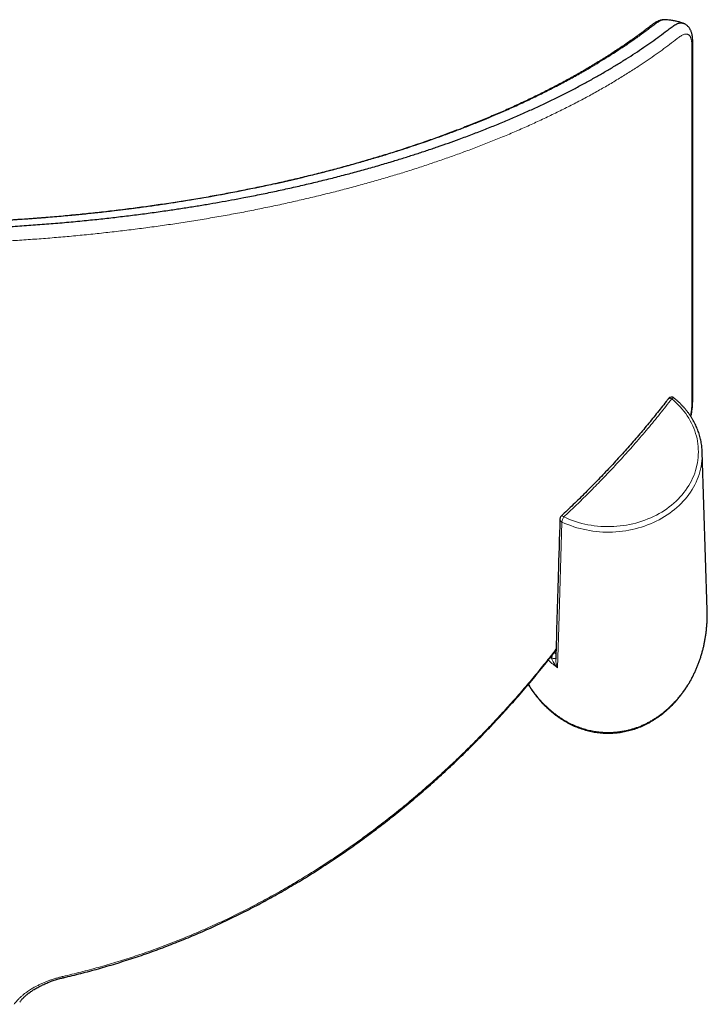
# Model space of a CAD drawing. Header units: millimetres. Extents: x 8 to 2236, y 12 to 2208.
# Tile 35 of 165: x 840 to 924, y 1314 to 1434. Entities that reach past the tile are written whole.
import ezdxf

# ---------------------------------------------------------------- set-up
doc = ezdxf.new("R2010")
doc.units = ezdxf.units.MM

msp = doc.modelspace()

# ---------------------------------------------------------------- linework, layer by layer
at = {"color": 7, "linetype": 'Continuous', "lineweight": 30}
for p, q in [((918.72, 1434.49), (918.71, 1434.49)), ((923.85, 1362.35), (923.24, 1381.66))]:
    msp.add_line(p, q, dxfattribs=at)
at = {"color": 252, "linetype": 'Continuous', "lineweight": 0}
msp.add_line((905.36, 1357), (905.15, 1357.16), dxfattribs=at)
at = {"color": 252, "linetype": 'Continuous', "lineweight": 0, "flags": 128}
for points in [[(906.33, 1373.74), (906.68, 1373.58), (907.04, 1373.44), (907.4, 1373.3), (907.76, 1373.18), (908.13, 1373.06), (908.51, 1372.96), (908.89, 1372.87), (909.27, 1372.79), (909.66, 1372.72), (910.05, 1372.67), (910.44, 1372.62), (910.84, 1372.59), (911.23, 1372.57), (911.63, 1372.56), (912.02, 1372.56), (912.42, 1372.57), (912.81, 1372.6), (913.21, 1372.64), (913.6, 1372.68), (913.99, 1372.75), (914.37, 1372.82), (914.76, 1372.9), (915.14, 1373), (915.51, 1373.1), (915.88, 1373.22), (916.24, 1373.35), (916.6, 1373.49), (916.95, 1373.64), (917.3, 1373.8), (917.64, 1373.97), (917.97, 1374.15), (918.29, 1374.34), (918.61, 1374.54), (918.91, 1374.74), (919.21, 1374.96), (919.5, 1375.19), (919.77, 1375.42), (920.04, 1375.67), (920.29, 1375.92), (920.54, 1376.18), (920.77, 1376.44), (920.99, 1376.71), (921.2, 1376.99), (921.4, 1377.28), (921.59, 1377.57), (921.76, 1377.86), (921.92, 1378.16), (922.06, 1378.47), (922.2, 1378.78), (922.32, 1379.09), (922.42, 1379.4), (922.51, 1379.72), (922.59, 1380.05), (922.66, 1380.37), (922.71, 1380.69), (922.74, 1381.02), (922.76, 1381.35), (922.77, 1381.68), (922.76, 1382.01), (922.74, 1382.33), (922.71, 1382.66), (922.66, 1382.99), (922.6, 1383.31), (922.52, 1383.63), (922.43, 1383.95), (922.32, 1384.27), (922.2, 1384.58), (922.07, 1384.89), (921.93, 1385.19), (921.77, 1385.5), (921.6, 1385.79), (921.41, 1386.08), (921.22, 1386.37), (921.01, 1386.65), (920.79, 1386.92), (920.55, 1387.18), (920.31, 1387.44), (920.05, 1387.69), (919.79, 1387.94), (919.51, 1388.17)], [(919.1, 1388.18), (919.1, 1388.18), (919.13, 1388.21), (919.18, 1388.23), (919.23, 1388.24), (919.3, 1388.24), (919.36, 1388.23), (919.44, 1388.2), (919.51, 1388.17)], [(919.81, 1388.26), (919.79, 1388.28), (919.75, 1388.28), (919.7, 1388.28), (919.64, 1388.25), (919.58, 1388.22), (919.51, 1388.17)], [(923.25, 1381.3), (923.24, 1381.25), (923.23, 1380.92), (923.2, 1380.59), (923.16, 1380.25), (923.11, 1379.92), (923.04, 1379.59), (922.95, 1379.27), (922.85, 1378.94), (922.74, 1378.62), (922.62, 1378.3), (922.48, 1377.99), (922.33, 1377.68), (922.16, 1377.38), (921.99, 1377.08), (921.8, 1376.78), (921.59, 1376.49), (921.38, 1376.21), (921.15, 1375.93), (920.92, 1375.66), (920.67, 1375.4), (920.41, 1375.15), (920.14, 1374.9), (919.86, 1374.66), (919.57, 1374.43), (919.27, 1374.2), (918.96, 1373.99), (918.64, 1373.79), (918.31, 1373.59), (917.98, 1373.4), (917.63, 1373.23), (917.29, 1373.06), (916.93, 1372.91), (916.57, 1372.76), (916.2, 1372.63), (915.82, 1372.5), (915.44, 1372.39), (915.06, 1372.29), (914.67, 1372.2), (914.28, 1372.12), (913.89, 1372.05), (913.49, 1372), (913.09, 1371.95), (912.69, 1371.92), (912.29, 1371.9), (911.88, 1371.89), (911.48, 1371.89), (911.08, 1371.9), (910.68, 1371.93), (910.28, 1371.97), (909.88, 1372.02), (909.48, 1372.08), (909.09, 1372.15), (908.7, 1372.23), (908.31, 1372.33), (907.93, 1372.43), (907.55, 1372.55), (907.18, 1372.68), (906.81, 1372.82), (906.45, 1372.96), (906.1, 1373.12)], [(906.1, 1373.12), (905.71, 1360.31), (905.56, 1355.32)], [(906, 1373.84), (906.02, 1373.86), (906.06, 1373.87), (906.1, 1373.86), (906.15, 1373.85), (906.21, 1373.82), (906.27, 1373.79), (906.33, 1373.74)], [(905.34, 1356.43), (905.34, 1356.43), (905.32, 1356.44), (905.28, 1356.44), (905.23, 1356.44), (905.17, 1356.45), (905.1, 1356.45), (905.02, 1356.46), (904.93, 1356.47), (904.84, 1356.48)]]:
    msp.add_lwpolyline(points, dxfattribs=at)
at = {"color": 7, "linetype": 'Continuous', "lineweight": 30}
for centre, radius, start, end in [((919.49, 1387.88), 0.5, 50.5851, 142.4193), ((915.34, 1381.41), 7.9, 359.1957, 4.3976), ((906.35, 1373.48), 0.5, 133.1502, 178.301)]:
    msp.add_arc(centre, radius, start, end, dxfattribs=at)
at = {"color": 252, "linetype": 'Continuous', "lineweight": 0}
for centre, radius, start, end in [((906.26, 1373.5), 0.41, 181.1648, 247.5814), ((907.48, 1372.95), 1.39, 145.5174, 172.9549), ((799.16, 1306.95), 47.2, 12.8391, 13.0385)]:
    msp.add_arc(centre, radius, start, end, dxfattribs=at)
msp.add_ellipse((911.76, 1367.44), major_axis=(0, -13.78), ratio=0.82898, start_param=5.6184, end_param=5.632859, dxfattribs=at)
at = {"color": 7, "linetype": 'Continuous', "lineweight": 30}
for points, knots in [([(727.61, 1434.06), (727.62, 1434.06), (727.69, 1434.09), (727.81, 1434.11), (727.99, 1434.1), (728.17, 1434.07), (728.37, 1434), (728.57, 1433.89), (728.77, 1433.76), (728.98, 1433.62), (729.2, 1433.46), (729.56, 1433.19), (730.06, 1432.81), (730.73, 1432.31), (731.43, 1431.81), (732.28, 1431.21), (733.28, 1430.54), (734.44, 1429.79), (735.63, 1429.04), (736.86, 1428.3), (738.05, 1427.62), (739.2, 1426.97), (740.31, 1426.38), (741.43, 1425.79), (742.58, 1425.2), (743.74, 1424.63), (745.03, 1424.02), (746.44, 1423.37), (747.99, 1422.68), (749.57, 1422.01), (751.18, 1421.35), (752.78, 1420.72), (754.37, 1420.12), (755.92, 1419.55), (757.51, 1419), (759.12, 1418.45), (760.76, 1417.92), (762.43, 1417.4), (764.12, 1416.89), (765.84, 1416.39), (767.59, 1415.9), (769.36, 1415.43), (771.16, 1414.98), (773.02, 1414.52), (774.95, 1414.07), (776.94, 1413.63), (778.95, 1413.21), (780.98, 1412.81), (783.02, 1412.43), (785.06, 1412.06), (787.13, 1411.72), (789.22, 1411.39), (791.33, 1411.08), (793.45, 1410.79), (795.6, 1410.51), (797.76, 1410.26), (799.94, 1410.03), (802.13, 1409.81), (804.33, 1409.62), (806.45, 1409.45), (808.49, 1409.31), (810.45, 1409.19), (812.41, 1409.09), (814.38, 1409), (816.39, 1408.92), (818.45, 1408.87), (820.56, 1408.82), (822.67, 1408.8), (824.78, 1408.8), (826.77, 1408.81), (828.66, 1408.84), (830.43, 1408.88), (832.18, 1408.93), (833.93, 1408.99), (835.66, 1409.07), (837.55, 1409.16), (839.59, 1409.28), (841.78, 1409.43), (843.96, 1409.6), (846.13, 1409.79), (848.22, 1409.99), (850.24, 1410.21), (852.19, 1410.43), (854.13, 1410.67), (856.05, 1410.92), (857.86, 1411.18), (859.55, 1411.43), (861.13, 1411.68), (862.68, 1411.93), (864.22, 1412.2), (865.74, 1412.47), (867.38, 1412.78), (869.14, 1413.13), (871, 1413.51), (872.85, 1413.91), (874.67, 1414.33), (876.48, 1414.76), (878.29, 1415.21), (880.09, 1415.68), (881.87, 1416.16), (883.62, 1416.66), (885.25, 1417.14), (886.77, 1417.61), (888.17, 1418.05), (889.55, 1418.5), (890.91, 1418.96), (892.24, 1419.43), (893.66, 1419.94), (895.16, 1420.5), (896.75, 1421.12), (898.3, 1421.74), (899.83, 1422.38), (901.3, 1423.02), (902.72, 1423.66), (904.09, 1424.3), (905.43, 1424.95), (906.74, 1425.61), (908.02, 1426.27), (909.28, 1426.95), (910.5, 1427.64), (911.69, 1428.32), (912.84, 1429.02), (913.96, 1429.71), (915.05, 1430.41), (916.09, 1431.11), (917.08, 1431.8), (918.04, 1432.49), (918.73, 1433.01), (919.2, 1433.37), (919.43, 1433.55), (919.67, 1433.71), (919.9, 1433.86), (920.12, 1433.98), (920.32, 1434.06), (920.51, 1434.1), (920.69, 1434.11), (920.82, 1434.09), (920.88, 1434.07), (920.9, 1434.06)], [0, 0, 0, 0, 0.000502, 0.002608, 0.004711, 0.006806, 0.008745, 0.010686, 0.012633, 0.014585, 0.016538, 0.018484, 0.024221, 0.029957, 0.036104, 0.04225, 0.051438, 0.060627, 0.069818, 0.079007, 0.088195, 0.095888, 0.103582, 0.111276, 0.118898, 0.126522, 0.134145, 0.143631, 0.153121, 0.162611, 0.1721, 0.181587, 0.190198, 0.198811, 0.207424, 0.216035, 0.224647, 0.23326, 0.241874, 0.250486, 0.259098, 0.267713, 0.276327, 0.284939, 0.294099, 0.303261, 0.312423, 0.321582, 0.330557, 0.339535, 0.348513, 0.357488, 0.366464, 0.375443, 0.384422, 0.393398, 0.402374, 0.411354, 0.420333, 0.42931, 0.437166, 0.445026, 0.452886, 0.460745, 0.468602, 0.476965, 0.485331, 0.493698, 0.502065, 0.510427, 0.517457, 0.524487, 0.531516, 0.538428, 0.545341, 0.552253, 0.561082, 0.569914, 0.578748, 0.587581, 0.596409, 0.604489, 0.612571, 0.620655, 0.628737, 0.636817, 0.643598, 0.650381, 0.657163, 0.663848, 0.670534, 0.677219, 0.685664, 0.694111, 0.702559, 0.711006, 0.719451, 0.728149, 0.736851, 0.745553, 0.754254, 0.762953, 0.770249, 0.777546, 0.784842, 0.792044, 0.799246, 0.806448, 0.815493, 0.824541, 0.833589, 0.842637, 0.851683, 0.860363, 0.869044, 0.877726, 0.886406, 0.895128, 0.90385, 0.912573, 0.921295, 0.929882, 0.938471, 0.947059, 0.955647, 0.963843, 0.97204, 0.980237, 0.982374, 0.984519, 0.986663, 0.988801, 0.990931, 0.993058, 0.995112, 0.997174, 0.999238, 1, 1, 1, 1]), ([(918.71, 1434.49), (918.68, 1434.49), (918.6, 1434.5), (918.48, 1434.49), (918.34, 1434.47), (918.2, 1434.45), (918.06, 1434.4), (917.91, 1434.35), (917.77, 1434.29), (917.63, 1434.22), (917.49, 1434.13), (917.33, 1434.03), (917.19, 1433.93), (917.09, 1433.86), (917.03, 1433.81), (916.99, 1433.78), (916.81, 1433.63), (916.49, 1433.39), (915.98, 1433), (915.43, 1432.6), (914.83, 1432.16), (914.22, 1431.74), (913.61, 1431.31), (912.98, 1430.89), (912.34, 1430.47), (911.7, 1430.05), (911.04, 1429.64), (910.38, 1429.23), (909.7, 1428.82), (909.02, 1428.42), (908.33, 1428.02), (907.63, 1427.62), (906.92, 1427.23), (906.2, 1426.84), (905.48, 1426.46), (904.74, 1426.08), (904, 1425.7), (903.25, 1425.32), (902.49, 1424.95), (901.73, 1424.59), (900.96, 1424.23), (900.18, 1423.87), (899.39, 1423.51), (898.59, 1423.16), (897.79, 1422.82), (896.98, 1422.47), (896.16, 1422.14), (895.34, 1421.8), (894.5, 1421.47), (893.66, 1421.14), (892.81, 1420.82), (891.96, 1420.5), (891.1, 1420.19), (890.24, 1419.88), (889.36, 1419.57), (888.49, 1419.27), (887.6, 1418.98), (886.71, 1418.68), (885.82, 1418.39), (884.92, 1418.11), (884.01, 1417.83), (883.1, 1417.56), (882.18, 1417.29), (881.26, 1417.02), (880.33, 1416.76), (879.4, 1416.5), (878.46, 1416.25), (877.52, 1416), (876.57, 1415.76), (875.62, 1415.52), (874.66, 1415.28), (873.7, 1415.06), (872.74, 1414.83), (871.77, 1414.61), (870.8, 1414.39), (869.82, 1414.18), (868.84, 1413.98), (867.86, 1413.78), (866.87, 1413.58), (865.88, 1413.39), (864.88, 1413.2), (863.88, 1413.01), (862.87, 1412.83), (861.87, 1412.66), (860.86, 1412.49), (859.85, 1412.33), (858.83, 1412.17), (857.81, 1412.01), (856.79, 1411.86), (855.76, 1411.71), (854.74, 1411.57), (853.71, 1411.44), (852.68, 1411.3), (851.65, 1411.18), (850.62, 1411.06), (849.58, 1410.94), (848.54, 1410.83), (847.5, 1410.72), (846.46, 1410.62), (845.41, 1410.52), (844.37, 1410.42), (843.32, 1410.34), (842.27, 1410.25), (841.22, 1410.17), (840.17, 1410.1), (839.11, 1410.03), (838.06, 1409.96), (837, 1409.9), (835.95, 1409.85), (834.89, 1409.8), (833.83, 1409.75), (832.77, 1409.71), (831.72, 1409.68), (830.66, 1409.64), (829.59, 1409.62), (828.53, 1409.6), (827.46, 1409.58), (826.4, 1409.57), (825.34, 1409.56), (824.28, 1409.56), (823.22, 1409.56), (822.16, 1409.57), (821.1, 1409.58), (820.04, 1409.59), (818.98, 1409.62), (817.92, 1409.64), (816.86, 1409.67), (815.81, 1409.71), (814.75, 1409.75), (813.7, 1409.79), (812.64, 1409.84), (811.59, 1409.9), (810.54, 1409.96), (809.49, 1410.02), (808.44, 1410.09), (807.38, 1410.17), (806.33, 1410.24), (805.28, 1410.33), (804.24, 1410.42), (803.19, 1410.51), (802.15, 1410.61), (801.1, 1410.71), (800.06, 1410.82), (799.03, 1410.93), (797.99, 1411.05), (796.96, 1411.17), (795.92, 1411.29), (794.89, 1411.42), (793.87, 1411.56), (792.85, 1411.7), (791.83, 1411.85), (790.81, 1411.99), (789.8, 1412.15), (788.79, 1412.31), (787.78, 1412.47), (786.78, 1412.64), (785.78, 1412.81), (784.78, 1412.99), (783.78, 1413.17), (782.79, 1413.36), (781.8, 1413.55), (780.82, 1413.74), (779.84, 1413.94), (778.86, 1414.15), (777.89, 1414.36), (776.92, 1414.57), (775.96, 1414.79), (775, 1415.01), (774.04, 1415.24), (773.09, 1415.47), (772.14, 1415.71), (771.2, 1415.95), (770.26, 1416.2), (769.32, 1416.45), (768.39, 1416.7), (767.46, 1416.96), (766.54, 1417.23), (765.63, 1417.5), (764.72, 1417.77), (763.81, 1418.05), (762.91, 1418.33), (762.02, 1418.61), (761.13, 1418.9), (760.26, 1419.2), (759.38, 1419.49), (758.51, 1419.8), (757.65, 1420.1), (756.8, 1420.41), (755.95, 1420.73), (755.11, 1421.05), (754.27, 1421.37), (753.44, 1421.7), (752.62, 1422.03), (751.8, 1422.36), (750.99, 1422.7), (750.19, 1423.05), (749.4, 1423.39), (748.61, 1423.74), (747.83, 1424.1), (747.06, 1424.46), (746.3, 1424.82), (745.54, 1425.19), (744.79, 1425.56), (744.05, 1425.93), (743.32, 1426.31), (742.59, 1426.69), (741.87, 1427.08), (741.17, 1427.47), (740.47, 1427.86), (739.78, 1428.26), (739.09, 1428.66), (738.42, 1429.06), (737.75, 1429.47), (737.09, 1429.88), (736.45, 1430.29), (735.81, 1430.71), (735.18, 1431.13), (734.56, 1431.55), (733.95, 1431.98), (733.35, 1432.41), (732.78, 1432.82), (732.25, 1433.22), (731.85, 1433.53), (731.56, 1433.75), (731.45, 1433.84), (731.37, 1433.9), (731.3, 1433.96), (731.17, 1434.04), (731, 1434.15), (730.84, 1434.24), (730.68, 1434.32), (730.53, 1434.38), (730.38, 1434.43), (730.24, 1434.46), (730.1, 1434.48), (729.97, 1434.5), (729.87, 1434.5), (729.82, 1434.49), (729.81, 1434.49)], [0, 0, 0, 0, 0.0005898, 0.0014884, 0.0024151, 0.0033797, 0.0043935, 0.0054686, 0.0066171, 0.0076545, 0.0087188, 0.0099761, 0.0114141, 0.0122555, 0.0126331, 0.0129898, 0.0133407, 0.0178288, 0.0221094, 0.0274561, 0.0327917, 0.0381151, 0.0434261, 0.0487242, 0.0540092, 0.0592809, 0.0645389, 0.069783, 0.075013, 0.0802287, 0.0854298, 0.0906163, 0.095788, 0.100944, 0.1060846, 0.1112254, 0.1163466, 0.1214491, 0.1265338, 0.1316016, 0.1366534, 0.1416903, 0.1467131, 0.1517226, 0.15672, 0.1617059, 0.1666814, 0.1716474, 0.1766047, 0.1815542, 0.1864842, 0.1913943, 0.1962881, 0.2011667, 0.2060313, 0.210883, 0.215723, 0.2205521, 0.2253579, 0.2301459, 0.2349299, 0.2397063, 0.2444714, 0.2492217, 0.2539537, 0.2586641, 0.263338, 0.2680491, 0.2727417, 0.2774167, 0.2820751, 0.2867181, 0.2913467, 0.2959618, 0.3005644, 0.3051557, 0.3097366, 0.3143081, 0.3188712, 0.3234269, 0.3279763, 0.3325203, 0.3370599, 0.3415963, 0.3460935, 0.3505847, 0.3550803, 0.3595754, 0.3640642, 0.3685419, 0.3730043, 0.3774468, 0.3818668, 0.3862866, 0.3907154, 0.3951355, 0.3995479, 0.4039534, 0.408353, 0.4127477, 0.4171383, 0.4215257, 0.4259098, 0.4302873, 0.4346587, 0.4390252, 0.4433876, 0.447747, 0.4521043, 0.4564605, 0.460817, 0.4651509, 0.4694827, 0.4738283, 0.4781828, 0.4825411, 0.4868972, 0.4912453, 0.4955801, 0.4998969, 0.504204, 0.5085491, 0.5128897, 0.5172266, 0.5215609, 0.5258934, 0.5302252, 0.534557, 0.5388897, 0.5432241, 0.5475611, 0.5519017, 0.5562468, 0.5605973, 0.5649542, 0.5693184, 0.5736909, 0.5780725, 0.5824642, 0.586853, 0.5912447, 0.595641, 0.6000429, 0.6044511, 0.6088668, 0.6132907, 0.6177238, 0.6221623, 0.6265933, 0.63103, 0.6354756, 0.6399295, 0.6443911, 0.6488599, 0.6533352, 0.6578163, 0.6623035, 0.6668175, 0.6713391, 0.6758656, 0.6803982, 0.6849377, 0.6894851, 0.6940414, 0.6986076, 0.7031847, 0.7077737, 0.7123755, 0.7169912, 0.7216217, 0.726268, 0.7309313, 0.7356124, 0.7403123, 0.7450198, 0.7497329, 0.7544564, 0.7591913, 0.7639384, 0.7686986, 0.7734728, 0.7782618, 0.7830557, 0.7878519, 0.7926683, 0.7975025, 0.8023518, 0.8072136, 0.8120851, 0.8169634, 0.8218472, 0.8267732, 0.8317104, 0.8366563, 0.841612, 0.8465783, 0.8515562, 0.8565468, 0.8615509, 0.8665696, 0.8716039, 0.8766547, 0.881723, 0.8868099, 0.8919164, 0.8970434, 0.9021928, 0.9073123, 0.9124641, 0.9176345, 0.9228228, 0.928028, 0.9332492, 0.9384853, 0.9437354, 0.9489984, 0.9542732, 0.9595588, 0.964854, 0.9701576, 0.9754686, 0.9801539, 0.9850289, 0.9866816, 0.9880952, 0.9883615, 0.9886281, 0.9899841, 0.9913553, 0.9927361, 0.9939392, 0.9950703, 0.99613, 0.9971264, 0.9980698, 0.9989706, 0.9998371, 1, 1, 1, 1]), ([(920.9, 1434.06), (920.85, 1434.08), (920.65, 1434.15), (920.3, 1434.25), (919.86, 1434.35), (919.38, 1434.43), (919.01, 1434.48), (918.77, 1434.49), (918.72, 1434.49)], [0, 0, 0, 0, 0.07164, 0.284268, 0.488272, 0.683319, 0.929004, 1, 1, 1, 1]), ([(918.77, 1434.49), (918.77, 1434.49), (918.75, 1434.49), (918.74, 1434.49), (918.73, 1434.49)], [0, 0, 0, 0, 0.229799, 1, 1, 1, 1]), ([(921.84, 1386.01), (921.86, 1386.07), (921.89, 1386.22), (921.93, 1386.44), (921.97, 1386.68), (922, 1386.92), (922.03, 1387.14), (922.05, 1387.34), (922.06, 1387.53), (922.07, 1387.72), (922.08, 1387.91), (922.08, 1388.09), (922.09, 1388.34), (922.09, 1388.67), (922.09, 1389.11), (922.08, 1389.66), (922.09, 1397.06), (922.08, 1407.65), (922.09, 1419.69), (922.09, 1425.61), (922.09, 1428.54), (922.09, 1430.04), (922.08, 1430.91), (922.09, 1431.47), (922.08, 1431.86), (922.07, 1432.1), (922.06, 1432.3), (922.04, 1432.46), (922.02, 1432.58), (921.99, 1432.71), (921.95, 1432.86), (921.9, 1433.01), (921.84, 1433.16), (921.78, 1433.29), (921.71, 1433.41), (921.63, 1433.53), (921.54, 1433.63), (921.44, 1433.74), (921.34, 1433.83), (921.22, 1433.91), (921.1, 1433.98), (920.99, 1434.03), (920.93, 1434.05), (920.9, 1434.06)], [0, 0, 0, 0, 0.002648, 0.006276, 0.01002, 0.013785, 0.017589, 0.020738, 0.024008, 0.027396, 0.03093, 0.034639, 0.038228, 0.046102, 0.054742, 0.065435, 0.081192, 0.517193, 0.730156, 0.835171, 0.887621, 0.913839, 0.929238, 0.942417, 0.948429, 0.953169, 0.957072, 0.96019, 0.962443, 0.964739, 0.96829, 0.971632, 0.974766, 0.977714, 0.980505, 0.983168, 0.985728, 0.988478, 0.991132, 0.99371, 0.996238, 0.998706, 1, 1, 1, 1]), ([(919.1, 1388.18), (919.01, 1388.07), (918.72, 1387.7), (918.24, 1387.08), (917.63, 1386.32), (917.02, 1385.57), (916.4, 1384.81), (915.77, 1384.07), (915.13, 1383.32), (914.48, 1382.57), (913.82, 1381.83), (913.15, 1381.09), (912.48, 1380.35), (911.79, 1379.62), (911.09, 1378.88), (910.39, 1378.15), (909.68, 1377.42), (908.96, 1376.7), (908.23, 1375.97), (907.49, 1375.26), (906.75, 1374.54), (906.25, 1374.08), (906, 1373.84)], [0, 0, 0, 0, 0.023684, 0.075143, 0.126597, 0.178045, 0.229489, 0.280927, 0.332358, 0.383784, 0.435204, 0.486617, 0.538032, 0.589467, 0.640912, 0.692369, 0.743836, 0.795314, 0.846802, 0.8983, 0.949808, 1, 1, 1, 1]), ([(923.22, 1382.03), (923.21, 1382.12), (923.2, 1382.33), (923.15, 1382.63), (923.1, 1382.95), (923.03, 1383.26), (922.95, 1383.58), (922.86, 1383.89), (922.76, 1384.19), (922.64, 1384.5), (922.51, 1384.8), (922.37, 1385.09), (922.22, 1385.39), (922.06, 1385.67), (921.88, 1385.96), (921.7, 1386.24), (921.5, 1386.51), (921.29, 1386.78), (921.07, 1387.04), (920.84, 1387.29), (920.61, 1387.54), (920.36, 1387.79), (920.1, 1388.02), (919.92, 1388.17), (919.82, 1388.25), (919.81, 1388.26)], [0, 0, 0, 0, 0.041654, 0.086959, 0.132272, 0.177594, 0.222929, 0.268279, 0.313647, 0.359033, 0.404441, 0.44987, 0.495323, 0.540798, 0.586298, 0.631821, 0.677367, 0.722936, 0.768528, 0.81414, 0.859773, 0.905424, 0.951094, 0.994402, 1, 1, 1, 1]), ([(905.85, 1373.49), (905.78, 1371.21), (905.61, 1365.5), (905.44, 1359.8), (905.34, 1356.38)], [0, 0, 0, 0, 0.400833, 1, 1, 1, 1]), ([(923.85, 1361.64), (923.85, 1361.67), (923.86, 1361.91), (923.85, 1362.15), (923.84, 1362.35)], [0, 0, 0, 0, 0.152369, 1, 1, 1, 1]), ([(911.76, 1347.32), (911.82, 1347.32), (912.01, 1347.32), (912.31, 1347.33), (912.67, 1347.36), (913.02, 1347.39), (913.38, 1347.45), (913.73, 1347.51), (914.08, 1347.59), (914.43, 1347.67), (914.78, 1347.77), (915.13, 1347.89), (915.47, 1348.01), (915.81, 1348.15), (916.15, 1348.3), (916.49, 1348.47), (916.82, 1348.64), (917.14, 1348.83), (917.47, 1349.03), (917.79, 1349.24), (918.1, 1349.46), (918.41, 1349.7), (918.71, 1349.95), (919.01, 1350.21), (919.3, 1350.48), (919.59, 1350.76), (919.87, 1351.05), (920.14, 1351.35), (920.4, 1351.67), (920.66, 1351.99), (920.91, 1352.33), (921.15, 1352.67), (921.39, 1353.03), (921.61, 1353.39), (921.83, 1353.77), (922.03, 1354.15), (922.23, 1354.54), (922.41, 1354.94), (922.59, 1355.35), (922.76, 1355.76), (922.91, 1356.19), (923.05, 1356.61), (923.19, 1357.05), (923.31, 1357.49), (923.42, 1357.93), (923.51, 1358.38), (923.6, 1358.84), (923.67, 1359.3), (923.73, 1359.76), (923.78, 1360.22), (923.82, 1360.69), (923.84, 1361.15), (923.85, 1361.47), (923.85, 1361.63), (923.85, 1361.64)], [0, 0, 0, 0, 0.009293, 0.026513, 0.043744, 0.060993, 0.078271, 0.095586, 0.112948, 0.130366, 0.147849, 0.165406, 0.183045, 0.200775, 0.218603, 0.236537, 0.254584, 0.272751, 0.291045, 0.309472, 0.328037, 0.346745, 0.365601, 0.38461, 0.403774, 0.423098, 0.442582, 0.46223, 0.482042, 0.502019, 0.52216, 0.542467, 0.562936, 0.583566, 0.604355, 0.625299, 0.646395, 0.667638, 0.689023, 0.710544, 0.732195, 0.753969, 0.77586, 0.797858, 0.819957, 0.842146, 0.864418, 0.886762, 0.909169, 0.931628, 0.954129, 0.976662, 0.999216, 1, 1, 1, 1]), ([(845.19, 1317.44), (845.37, 1317.49), (845.92, 1317.61), (846.81, 1317.83), (847.87, 1318.1), (848.94, 1318.39), (849.99, 1318.68), (851.05, 1318.99), (852.11, 1319.32), (853.16, 1319.65), (854.21, 1320), (855.25, 1320.35), (856.29, 1320.72), (857.33, 1321.11), (858.36, 1321.5), (859.39, 1321.91), (860.42, 1322.33), (861.45, 1322.76), (862.47, 1323.2), (863.49, 1323.66), (864.51, 1324.13), (865.53, 1324.62), (866.54, 1325.11), (867.55, 1325.62), (868.56, 1326.14), (869.56, 1326.67), (870.55, 1327.21), (871.55, 1327.77), (872.54, 1328.34), (873.53, 1328.92), (874.51, 1329.51), (875.49, 1330.12), (876.47, 1330.74), (877.43, 1331.36), (878.4, 1332), (879.36, 1332.66), (880.32, 1333.32), (881.27, 1334), (882.21, 1334.69), (883.15, 1335.39), (884.09, 1336.1), (885.02, 1336.83), (885.94, 1337.56), (886.86, 1338.31), (887.77, 1339.07), (888.68, 1339.84), (889.58, 1340.62), (890.48, 1341.42), (891.38, 1342.22), (892.26, 1343.04), (893.15, 1343.88), (894.02, 1344.72), (894.89, 1345.57), (895.75, 1346.43), (896.6, 1347.31), (897.45, 1348.19), (898.29, 1349.09), (899.13, 1350), (899.96, 1350.93), (900.78, 1351.86), (901.6, 1352.81), (902.41, 1353.76), (903.21, 1354.73), (904, 1355.71), (904.72, 1356.61), (905.18, 1357.19), (905.37, 1357.44)], [0, 0, 0, 0, 0.007831, 0.022688, 0.03757, 0.052474, 0.067398, 0.08234, 0.097298, 0.112268, 0.12725, 0.14224, 0.157236, 0.172235, 0.187234, 0.20223, 0.217272, 0.232418, 0.247588, 0.262784, 0.27801, 0.293269, 0.308563, 0.323896, 0.339271, 0.354657, 0.370045, 0.385504, 0.401022, 0.416588, 0.432191, 0.447819, 0.463459, 0.479098, 0.49475, 0.510558, 0.526386, 0.542239, 0.558119, 0.574029, 0.589974, 0.605955, 0.621977, 0.638041, 0.654153, 0.670314, 0.686529, 0.7028, 0.71913, 0.735524, 0.751983, 0.76852, 0.784959, 0.801453, 0.81803, 0.834685, 0.851412, 0.868206, 0.885061, 0.901972, 0.918932, 0.935935, 0.952975, 0.970045, 0.987137, 1, 1, 1, 1]), ([(901.99, 1353.27), (902.01, 1353.23), (902.1, 1353.08), (902.27, 1352.81), (902.51, 1352.45), (902.76, 1352.11), (903.02, 1351.78), (903.28, 1351.46), (903.55, 1351.15), (903.83, 1350.85), (904.12, 1350.57), (904.41, 1350.29), (904.71, 1350.03), (905.01, 1349.78), (905.32, 1349.53), (905.64, 1349.31), (905.95, 1349.09), (906.28, 1348.89), (906.61, 1348.69), (906.94, 1348.51), (907.27, 1348.35), (907.61, 1348.19), (907.95, 1348.05), (908.3, 1347.92), (908.65, 1347.8), (908.99, 1347.7), (909.35, 1347.61), (909.7, 1347.53), (910.05, 1347.46), (910.41, 1347.41), (910.76, 1347.36), (911.12, 1347.34), (911.45, 1347.32), (911.67, 1347.32), (911.76, 1347.32)], [0, 0, 0, 0, 0.009688, 0.045522, 0.081075, 0.116344, 0.151326, 0.186021, 0.220428, 0.254548, 0.288383, 0.321937, 0.355213, 0.388217, 0.420955, 0.453434, 0.485662, 0.517649, 0.549403, 0.580936, 0.612259, 0.643383, 0.674322, 0.70509, 0.735699, 0.766164, 0.7965, 0.826722, 0.856846, 0.886887, 0.916862, 0.946788, 0.97668, 1, 1, 1, 1]), ([(839.86, 1314.44), (839.88, 1314.48), (839.94, 1314.57), (840.05, 1314.7), (840.17, 1314.84), (840.3, 1314.98), (840.45, 1315.12), (840.6, 1315.26), (840.77, 1315.4), (840.94, 1315.54), (841.12, 1315.68), (841.32, 1315.81), (841.52, 1315.94), (841.73, 1316.08), (841.95, 1316.2), (842.18, 1316.33), (842.42, 1316.45), (842.66, 1316.57), (842.91, 1316.68), (843.16, 1316.79), (843.42, 1316.9), (843.68, 1317), (843.95, 1317.09), (844.22, 1317.18), (844.48, 1317.26), (844.75, 1317.33), (844.99, 1317.4), (845.13, 1317.43), (845.19, 1317.44)], [0, 0, 0, 0, 0.033364, 0.072516, 0.111656, 0.150618, 0.189649, 0.228781, 0.268028, 0.307399, 0.346891, 0.386497, 0.426205, 0.466, 0.505897, 0.545423, 0.58518, 0.625079, 0.665033, 0.704937, 0.744704, 0.784261, 0.823544, 0.862496, 0.901072, 0.939237, 0.976965, 1, 1, 1, 1])]:
    msp.add_open_spline(points, degree=3, knots=knots, dxfattribs=at)
at = {"color": 252, "linetype": 'Continuous', "lineweight": 0}
for points, knots in [([(918.71, 1434.49), (918.65, 1434.49), (918.55, 1434.49), (918.39, 1434.46), (918.22, 1434.41), (918.04, 1434.33), (917.84, 1434.22), (917.63, 1434.08), (917.42, 1433.92), (916.91, 1433.53), (916.1, 1432.92), (915.09, 1432.19), (914.2, 1431.57), (913.42, 1431.04), (912.6, 1430.5), (911.67, 1429.91), (910.67, 1429.29), (909.57, 1428.63), (908.34, 1427.92), (906.96, 1427.16), (905.47, 1426.37), (903.97, 1425.6), (902.46, 1424.86), (900.9, 1424.13), (899.45, 1423.48), (898.13, 1422.9), (896.93, 1422.4), (895.63, 1421.87), (894.22, 1421.31), (892.7, 1420.73), (891.23, 1420.19), (889.83, 1419.7), (888.52, 1419.25), (887.22, 1418.81), (885.83, 1418.37), (884.33, 1417.9), (882.72, 1417.42), (881.16, 1416.97), (879.67, 1416.55), (878.24, 1416.17), (876.82, 1415.8), (875.41, 1415.45), (874.02, 1415.11), (872.61, 1414.78), (871.19, 1414.46), (869.75, 1414.15), (868.28, 1413.85), (866.79, 1413.55), (865.28, 1413.26), (863.73, 1412.97), (862.15, 1412.7), (860.54, 1412.43), (858.91, 1412.17), (857.24, 1411.91), (855.56, 1411.67), (853.97, 1411.46), (852.49, 1411.27), (851, 1411.09), (849.42, 1410.91), (847.72, 1410.73), (845.86, 1410.55), (843.83, 1410.37), (841.68, 1410.2), (839.56, 1410.05), (837.47, 1409.92), (835.37, 1409.81), (833.45, 1409.73), (831.72, 1409.67), (830.18, 1409.62), (828.53, 1409.59), (826.76, 1409.56), (824.88, 1409.55), (823.11, 1409.55), (821.43, 1409.57), (819.7, 1409.59), (817.82, 1409.64), (815.83, 1409.7), (813.89, 1409.78), (812.01, 1409.87), (810.14, 1409.97), (808.16, 1410.1), (806.08, 1410.25), (803.9, 1410.44), (801.77, 1410.63), (799.7, 1410.85), (797.68, 1411.07), (795.61, 1411.32), (793.5, 1411.6), (791.61, 1411.87), (789.79, 1412.14), (788.07, 1412.41), (786.22, 1412.72), (784.44, 1413.03), (782.73, 1413.35), (781.03, 1413.69), (779.24, 1414.05), (777.38, 1414.45), (775.45, 1414.89), (773.58, 1415.33), (771.77, 1415.78), (770.03, 1416.23), (768.26, 1416.71), (766.46, 1417.22), (764.86, 1417.69), (763.47, 1418.12), (762.05, 1418.57), (760.41, 1419.1), (758.63, 1419.71), (756.92, 1420.32), (755.29, 1420.93), (753.67, 1421.56), (752.06, 1422.2), (750.47, 1422.87), (748.93, 1423.54), (747.43, 1424.22), (745.97, 1424.91), (744.5, 1425.62), (743.03, 1426.37), (741.73, 1427.06), (740.6, 1427.68), (739.63, 1428.24), (738.64, 1428.82), (737.67, 1429.4), (736.72, 1429.99), (735.79, 1430.58), (734.89, 1431.18), (734, 1431.79), (733.21, 1432.34), (732.5, 1432.86), (731.98, 1433.24), (731.57, 1433.56), (731.26, 1433.81), (730.95, 1434.04), (730.65, 1434.24), (730.38, 1434.38), (730.16, 1434.45), (729.98, 1434.49), (729.87, 1434.5), (729.82, 1434.49), (729.81, 1434.49)], [0, 0, 0, 0, 0.001943, 0.003733, 0.005526, 0.007316, 0.009233, 0.011153, 0.013076, 0.014998, 0.025186, 0.035374, 0.041707, 0.04804, 0.05496, 0.061881, 0.070275, 0.078669, 0.087063, 0.097768, 0.108474, 0.118549, 0.128624, 0.138741, 0.148857, 0.156157, 0.163457, 0.170757, 0.179566, 0.188375, 0.197183, 0.20453, 0.211877, 0.218798, 0.225719, 0.234115, 0.242513, 0.250909, 0.258049, 0.26519, 0.27233, 0.27905, 0.28577, 0.29249, 0.29925, 0.306011, 0.312772, 0.319694, 0.326617, 0.33354, 0.340709, 0.347878, 0.355046, 0.362386, 0.369726, 0.377065, 0.382976, 0.388887, 0.396059, 0.403231, 0.410403, 0.419551, 0.428698, 0.437307, 0.445916, 0.454573, 0.463231, 0.469522, 0.475814, 0.482106, 0.489769, 0.497434, 0.505097, 0.511513, 0.51793, 0.526264, 0.534598, 0.542321, 0.550045, 0.557769, 0.565492, 0.574589, 0.583687, 0.592783, 0.601362, 0.609941, 0.61852, 0.62787, 0.63722, 0.643267, 0.651683, 0.660099, 0.667893, 0.675689, 0.683484, 0.691279, 0.700446, 0.709614, 0.71878, 0.727403, 0.736027, 0.74465, 0.75403, 0.76341, 0.76947, 0.775912, 0.785941, 0.79597, 0.805309, 0.814648, 0.823986, 0.833632, 0.843279, 0.852925, 0.862439, 0.871953, 0.881466, 0.891804, 0.902143, 0.90882, 0.916252, 0.92369, 0.931128, 0.938567, 0.946016, 0.953465, 0.960915, 0.96837, 0.974023, 0.979676, 0.982506, 0.985337, 0.988165, 0.99099, 0.993554, 0.996118, 0.997879, 0.999641, 1, 1, 1, 1]), ([(921.8, 1386.08), (921.8, 1386.1), (921.82, 1386.21), (921.86, 1386.41), (921.9, 1386.69), (921.93, 1386.94), (921.95, 1387.18), (921.96, 1387.39), (921.96, 1387.64), (921.97, 1388.21), (921.97, 1389.07), (921.96, 1390.54), (921.97, 1398.53), (921.97, 1410.11), (921.96, 1422.46), (921.97, 1428.25), (921.96, 1430.23), (921.97, 1430.87), (921.96, 1431.25), (921.96, 1431.53), (921.95, 1431.71), (921.93, 1431.89), (921.9, 1432.06), (921.86, 1432.21), (921.82, 1432.34), (921.76, 1432.46), (921.69, 1432.56), (921.61, 1432.63), (921.52, 1432.69), (921.43, 1432.73), (921.32, 1432.75), (921.2, 1432.75), (921.07, 1432.72), (920.93, 1432.67), (920.77, 1432.6), (920.61, 1432.5), (920.41, 1432.37), (919.96, 1432.01), (919.27, 1431.48), (918.33, 1430.79), (917.38, 1430.11), (916.4, 1429.44), (915.33, 1428.72), (914.12, 1427.95), (912.79, 1427.13), (911.41, 1426.31), (910, 1425.51), (908.54, 1424.72), (907.04, 1423.94), (905.51, 1423.18), (903.94, 1422.42), (902.33, 1421.69), (900.71, 1420.97), (899.07, 1420.27), (897.43, 1419.61), (895.79, 1418.96), (894.17, 1418.35), (892.55, 1417.77), (890.96, 1417.21), (889.34, 1416.66), (887.7, 1416.13), (886.03, 1415.61), (884.33, 1415.11), (882.61, 1414.61), (880.85, 1414.13), (879.07, 1413.65), (877.26, 1413.2), (875.42, 1412.75), (873.54, 1412.32), (871.64, 1411.89), (869.7, 1411.49), (867.73, 1411.09), (865.73, 1410.72), (863.69, 1410.35), (861.64, 1410.01), (859.58, 1409.68), (857.54, 1409.38), (855.51, 1409.1), (853.46, 1408.83), (851.4, 1408.59), (849.32, 1408.36), (847.23, 1408.15), (845.13, 1407.95), (843.02, 1407.78), (840.91, 1407.62), (838.81, 1407.49), (836.72, 1407.37), (834.68, 1407.27), (832.66, 1407.19), (830.71, 1407.13), (828.79, 1407.09), (826.92, 1407.06), (825.03, 1407.05), (823.1, 1407.05), (821.13, 1407.07), (819.15, 1407.1), (817.18, 1407.15), (815.21, 1407.22), (813.25, 1407.3), (811.3, 1407.4), (809.36, 1407.51), (807.42, 1407.64), (805.47, 1407.78), (803.51, 1407.94), (801.55, 1408.12), (799.58, 1408.32), (797.62, 1408.53), (795.67, 1408.76), (793.66, 1409.01), (791.58, 1409.29), (789.44, 1409.6), (787.3, 1409.94), (785.17, 1410.29), (783.04, 1410.67), (780.94, 1411.06), (778.87, 1411.48), (776.85, 1411.9), (774.89, 1412.33), (772.98, 1412.78), (771.15, 1413.22), (769.37, 1413.67), (767.64, 1414.13), (765.93, 1414.6), (764.24, 1415.09), (762.56, 1415.59), (760.9, 1416.11), (759.26, 1416.64), (757.66, 1417.17), (756.09, 1417.72), (754.55, 1418.28), (753.03, 1418.85), (751.54, 1419.42), (750.07, 1420.02), (748.62, 1420.62), (747.18, 1421.24), (745.77, 1421.88), (744.38, 1422.52), (743.02, 1423.17), (741.65, 1423.86), (740.26, 1424.57), (738.87, 1425.32), (737.52, 1426.08), (736.2, 1426.84), (734.92, 1427.62), (733.65, 1428.42), (732.4, 1429.24), (731.16, 1430.09), (729.96, 1430.95), (729.04, 1431.64), (728.46, 1432.09), (728.17, 1432.32), (727.96, 1432.47), (727.77, 1432.59), (727.58, 1432.68), (727.41, 1432.73), (727.25, 1432.75), (727.12, 1432.74), (727.01, 1432.7), (726.91, 1432.64), (726.81, 1432.54), (726.73, 1432.41), (726.66, 1432.25), (726.62, 1432.09), (726.59, 1431.9), (726.57, 1431.71), (726.56, 1431.53), (726.55, 1431.12), (726.54, 1430.43), (726.55, 1429.46), (726.55, 1427.85), (726.54, 1418.88), (726.56, 1407.32), (726.55, 1395.16), (726.56, 1390.3), (726.55, 1388.22), (726.55, 1387.66), (726.56, 1387.39), (726.57, 1387.17), (726.59, 1386.93), (726.62, 1386.67), (726.66, 1386.39), (726.7, 1386.2), (726.72, 1386.09), (726.72, 1386.08)], [0, 0, 0, 0, 0.000146, 0.001053, 0.001959, 0.002875, 0.003794, 0.004574, 0.005355, 0.00692, 0.011618, 0.016317, 0.025714, 0.113106, 0.163499, 0.182589, 0.186658, 0.188693, 0.190728, 0.191527, 0.192326, 0.193231, 0.194135, 0.195051, 0.195967, 0.196892, 0.19782, 0.198725, 0.19963, 0.200547, 0.201464, 0.202391, 0.203321, 0.204316, 0.205312, 0.206324, 0.207337, 0.208705, 0.213631, 0.218488, 0.223345, 0.228088, 0.232832, 0.238858, 0.244886, 0.250915, 0.256947, 0.262975, 0.269006, 0.275018, 0.281033, 0.286984, 0.292937, 0.298725, 0.304516, 0.310018, 0.315522, 0.320711, 0.325903, 0.330954, 0.336072, 0.341191, 0.346316, 0.351443, 0.356582, 0.361723, 0.366888, 0.372056, 0.377262, 0.38247, 0.387729, 0.392989, 0.398298, 0.40361, 0.408952, 0.414298, 0.419414, 0.424533, 0.429655, 0.434779, 0.439904, 0.445032, 0.450151, 0.455273, 0.460352, 0.465433, 0.470388, 0.475344, 0.480067, 0.484793, 0.489258, 0.493726, 0.498077, 0.502741, 0.50742, 0.5121, 0.516785, 0.521472, 0.526128, 0.530786, 0.535438, 0.540092, 0.544814, 0.549537, 0.554342, 0.559149, 0.563986, 0.568824, 0.573661, 0.579037, 0.584479, 0.589924, 0.595476, 0.601032, 0.606595, 0.61216, 0.617595, 0.623033, 0.628255, 0.63348, 0.638499, 0.643521, 0.648456, 0.653519, 0.658597, 0.663677, 0.668758, 0.673841, 0.678885, 0.683931, 0.688962, 0.693995, 0.699092, 0.704189, 0.709367, 0.714547, 0.719752, 0.724958, 0.73016, 0.735873, 0.741588, 0.747305, 0.753024, 0.758746, 0.764469, 0.770533, 0.776599, 0.782668, 0.788738, 0.791042, 0.792204, 0.793365, 0.794541, 0.795717, 0.796928, 0.798147, 0.799165, 0.800183, 0.801218, 0.802252, 0.803654, 0.804672, 0.805689, 0.806723, 0.807756, 0.808454, 0.809153, 0.81323, 0.817308, 0.821386, 0.833619, 0.93146, 0.968, 0.988376, 0.992963, 0.994601, 0.99542, 0.996239, 0.997176, 0.998116, 0.999023, 0.999931, 1, 1, 1, 1]), ([(919.51, 1388.17), (919.27, 1387.87), (918.8, 1387.25), (918.07, 1386.34), (917.34, 1385.44), (916.59, 1384.54), (915.83, 1383.64), (915.07, 1382.76), (914.31, 1381.9), (913.55, 1381.06), (912.78, 1380.22), (911.79, 1379.16), (910.57, 1377.88), (909.14, 1376.44), (907.73, 1375.06), (906.8, 1374.18), (906.33, 1373.74)], [0, 0, 0, 0, 0.061895, 0.123802, 0.184948, 0.246095, 0.307285, 0.368476, 0.42654, 0.484605, 0.542707, 0.600809, 0.705599, 0.810444, 0.905202, 1, 1, 1, 1]), ([(911.76, 1347.41), (911.92, 1347.41), (912.26, 1347.42), (912.74, 1347.45), (913.19, 1347.51), (913.61, 1347.58), (914.04, 1347.66), (914.46, 1347.77), (914.88, 1347.89), (915.29, 1348.03), (915.7, 1348.19), (916.11, 1348.37), (916.5, 1348.56), (916.88, 1348.76), (917.25, 1348.98), (917.62, 1349.21), (917.98, 1349.45), (918.33, 1349.71), (918.67, 1349.99), (919.01, 1350.28), (919.36, 1350.6), (919.7, 1350.95), (920.04, 1351.31), (920.36, 1351.68), (920.66, 1352.06), (920.96, 1352.46), (921.24, 1352.86), (921.55, 1353.35), (921.89, 1353.93), (922.23, 1354.6), (922.55, 1355.29), (922.83, 1355.99), (923.07, 1356.71), (923.3, 1357.47), (923.49, 1358.28), (923.65, 1359.14), (923.76, 1360), (923.84, 1360.83), (923.85, 1361.38), (923.85, 1361.64)], [0, 0, 0, 0, 0.024188, 0.048434, 0.069294, 0.090155, 0.111163, 0.132172, 0.153328, 0.174484, 0.195783, 0.217083, 0.237911, 0.25874, 0.279691, 0.300642, 0.321711, 0.34278, 0.36396, 0.38514, 0.408684, 0.432228, 0.455906, 0.479585, 0.503389, 0.527194, 0.551118, 0.575042, 0.61139, 0.647839, 0.684377, 0.721015, 0.757738, 0.794548, 0.836447, 0.878468, 0.920601, 0.962863, 1, 1, 1, 1]), ([(845.15, 1317.6), (845.87, 1317.77), (847.32, 1318.12), (849.48, 1318.7), (851.62, 1319.32), (853.76, 1320), (855.88, 1320.73), (857.99, 1321.52), (860.09, 1322.35), (862.17, 1323.23), (864.24, 1324.16), (866.3, 1325.14), (868.33, 1326.17), (870.34, 1327.25), (872.33, 1328.36), (874.29, 1329.53), (876.23, 1330.73), (878.14, 1331.98), (880.02, 1333.26), (881.9, 1334.61), (883.79, 1336.02), (885.68, 1337.49), (887.53, 1339), (889.35, 1340.55), (891.07, 1342.08), (892.7, 1343.59), (894.23, 1345.05), (895.74, 1346.55), (897.22, 1348.08), (898.67, 1349.63), (900.1, 1351.21), (901.51, 1352.82), (902.89, 1354.46), (904.18, 1356.04), (905, 1357.09), (905.37, 1357.57)], [0, 0, 0, 0, 0.030286, 0.060581, 0.090876, 0.121163, 0.151713, 0.182271, 0.21283, 0.24338, 0.274299, 0.30523, 0.336165, 0.367097, 0.398016, 0.428931, 0.459855, 0.490784, 0.521709, 0.552624, 0.585071, 0.617528, 0.64999, 0.682449, 0.714896, 0.743699, 0.772509, 0.801322, 0.830133, 0.858936, 0.887966, 0.917003, 0.946042, 0.975079, 1, 1, 1, 1]), ([(905.56, 1355.32), (905.38, 1355.46), (905.01, 1355.74), (904.64, 1356.05), (904.46, 1356.23), (904.44, 1356.25)], [0, 0, 0, 0, 0.471961, 0.943937, 1, 1, 1, 1]), ([(904.84, 1356.48), (904.85, 1356.56), (904.87, 1356.71), (904.93, 1356.84), (904.95, 1356.9)], [0, 0, 0, 0, 0.566693, 1, 1, 1, 1]), ([(905.56, 1355.32), (905.56, 1355.33), (905.5, 1355.38), (905.39, 1355.51), (905.24, 1355.7), (905.1, 1355.91), (904.99, 1356.11), (904.9, 1356.3), (904.86, 1356.42), (904.84, 1356.48)], [0, 0, 0, 0, 0.004452, 0.183578, 0.363634, 0.547001, 0.731812, 0.86502, 1, 1, 1, 1]), ([(905.34, 1356.38), (905.34, 1356.34), (905.34, 1356.25), (905.35, 1356.09), (905.38, 1355.9), (905.43, 1355.7), (905.49, 1355.51), (905.54, 1355.39), (905.56, 1355.33), (905.56, 1355.32)], [0, 0, 0, 0, 0.090135, 0.229378, 0.41784, 0.60777, 0.801104, 0.995282, 1, 1, 1, 1]), ([(902.01, 1353.29), (902.11, 1353.13), (902.33, 1352.77), (902.72, 1352.23), (903.17, 1351.66), (903.64, 1351.12), (904.15, 1350.6), (904.69, 1350.11), (905.26, 1349.66), (905.85, 1349.24), (906.46, 1348.85), (907.1, 1348.51), (907.77, 1348.21), (908.45, 1347.95), (909.13, 1347.74), (909.8, 1347.59), (910.44, 1347.49), (911.1, 1347.42), (911.54, 1347.41), (911.76, 1347.41)], [0, 0, 0, 0, 0.0473159, 0.1076365, 0.1681312, 0.2287965, 0.2896725, 0.3507435, 0.4120378, 0.4726067, 0.5334248, 0.5944875, 0.6558523, 0.7174948, 0.7794519, 0.8342531, 0.8892737, 0.9445208, 1, 1, 1, 1]), ([(839.17, 1314.19), (839.26, 1314.31), (839.44, 1314.55), (839.74, 1314.87), (840.03, 1315.14), (840.3, 1315.38), (840.64, 1315.64), (841.05, 1315.92), (841.49, 1316.19), (841.91, 1316.41), (842.28, 1316.6), (842.66, 1316.78), (843.05, 1316.94), (843.45, 1317.09), (843.85, 1317.24), (844.28, 1317.37), (844.71, 1317.49), (845, 1317.57), (845.15, 1317.6)], [0, 0, 0, 0, 0.082055, 0.16411, 0.220409, 0.276753, 0.333052, 0.415096, 0.49714, 0.553412, 0.609729, 0.665999, 0.720739, 0.775523, 0.830259, 0.886824, 0.943443, 1, 1, 1, 1])]:
    msp.add_open_spline(points, degree=3, knots=knots, dxfattribs=at)

doc.saveas('drawing.dxf')
